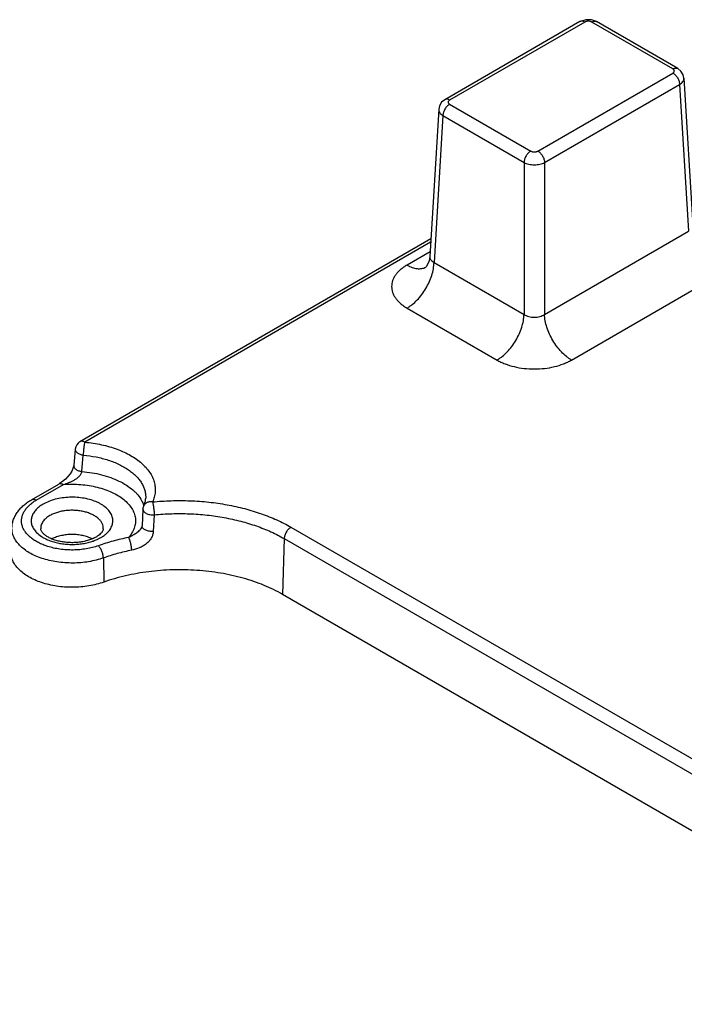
# Model space of a CAD drawing. Header units: inches. Extents: x 0 to 22, y 0 to 17.
# Tile 3 of 24: x 1.8 to 3.2, y 10 to 12. Entities that reach past the tile are written whole.
import ezdxf

# ---------------------------------------------------------------- set-up
doc = ezdxf.new("R2010")
doc.units = ezdxf.units.IN
doc.header["$LTSCALE"] = 1.21
doc.header["$MEASUREMENT"] = 0
doc.layers.get('0').update_dxf_attribs({"linetype": 'CONTINUOUS'})

msp = doc.modelspace()

# ---------------------------------------------------------------- linework, layer by layer
at = {"color": 7, "linetype": 'CONTINUOUS'}
for p, q in [((2.9738, 11.9916), (2.6951, 11.8307)), ((2.9836, 11.9907), (2.7049, 11.8298)), ((2.9973, 11.9955), (2.9856, 11.9956)), ((3.0081, 11.9916), (2.9973, 11.9955)), ((3.1655, 11.894), (2.9982, 11.9907)), ((3.1754, 11.895), (3.0081, 11.9916)), ((2.8869, 11.7247), (3.1655, 11.8856)), ((2.9008, 11.7012), (3.1795, 11.8621)), ((3.1795, 11.8621), (3.1978, 11.5594)), ((3.1882, 11.8752), (3.2066, 11.5713)), ((2.7049, 11.8213), (2.8723, 11.7247)), ((2.6823, 11.8109), (2.6639, 11.507)), ((2.691, 11.7978), (2.6727, 11.4951)), ((2.691, 11.7978), (2.8584, 11.7012)), ((2.8584, 11.7012), (2.8584, 11.3879)), ((2.9008, 11.7012), (2.9008, 11.3879)), ((2.9008, 11.3879), (3.1978, 11.5594)), ((2.6661, 11.5434), (1.9421, 11.1254)), ((2.6657, 11.5365), (1.952, 11.1244)), ((2.6645, 11.517), (2.6171, 11.4896)), ((2.6727, 11.4951), (2.8584, 11.3879)), ((2.6565, 11.4857), (2.6565, 11.4857)), ((2.9564, 11.2937), (3.2534, 11.4652)), ((2.6171, 11.4009), (2.8027, 11.2937)), ((1.9324, 11.1101), (1.9294, 11.0763)), ((1.9463, 11.0638), (1.949, 11.0977)), ((1.9123, 11.0483), (1.9064, 11.0434)), ((1.8422, 11.0057), (1.8983, 11.0381)), ((1.8521, 11.0047), (1.9081, 11.0371)), ((1.8997, 11.0389), (1.8983, 11.0381)), ((1.9064, 11.0434), (1.8997, 11.0389)), ((2.0722, 10.9862), (2.0702, 10.9519)), ((2.0722, 10.9862), (2.0739, 10.9932)), ((2.0739, 10.9932), (2.0739, 10.9932)), ((2.0952, 10.9744), (2.0934, 10.9401)), ((2.0704, 10.9501), (2.0702, 10.9519)), ((2.3775, 10.9491), (3.8417, 10.1037)), ((2.3636, 10.9255), (2.3602, 10.8105)), ((2.3636, 10.9255), (3.8278, 10.0801)), ((1.9904, 10.8856), (1.9915, 10.8358)), ((3.8244, 9.9651), (2.3602, 10.8105))]:
    msp.add_line(p, q, dxfattribs=at)
for points in [[(2.9856, 11.9956), (2.9748, 11.9922), (2.9738, 11.9916)], [(3.1882, 11.8751), (3.1867, 11.8821), (3.1822, 11.8895), (3.1754, 11.895)], [(2.6951, 11.8307), (2.6884, 11.8253), (2.6838, 11.8178), (2.6823, 11.8108)], [(2.6639, 11.507), (2.6624, 11.4981), (2.6593, 11.4905), (2.6562, 11.486), (2.6555, 11.4853)], [(1.9294, 11.0763), (1.9291, 11.0744), (1.9277, 11.0698), (1.9251, 11.0644), (1.9217, 11.0589), (1.9174, 11.0535), (1.9123, 11.0483)], [(2.0702, 10.9519), (2.0697, 10.9496), (2.0692, 10.9483)]]:
    msp.add_lwpolyline(points, dxfattribs=at)
for centre, radius, start, end in [((2.6433, 11.5086), 0.0264, 297.8, 299.9794), ((1.952, 11.1084), 0.0197, 120.0033, 174.9459), ((1.8971, 10.9264), 0.0904, 119.9258, 124.7602), ((1.9151, 11.0154), 0.1004, 246.6529, 249.9079)]:
    msp.add_arc(centre, radius, start, end, dxfattribs=at)
for points, knots in [([(2.9836, 11.9907), (2.9828, 11.9912), (2.9811, 11.992), (2.9784, 11.9926), (2.9759, 11.9926), (2.9744, 11.992), (2.9738, 11.9916)], [0, 0, 0, 0, 0.289206, 0.549066, 0.782337, 1, 1, 1, 1]), ([(2.9982, 11.9907), (2.9977, 11.9909), (2.9966, 11.9915), (2.9942, 11.9922), (2.9909, 11.9925), (2.9876, 11.9922), (2.9852, 11.9915), (2.9841, 11.9909), (2.9836, 11.9907)], [0, 0, 0, 0, 0.114171, 0.237568, 0.500007, 0.76244, 0.88584, 1, 1, 1, 1]), ([(2.9982, 11.9907), (2.9991, 11.9912), (3.0008, 11.992), (3.0034, 11.9926), (3.0059, 11.9926), (3.0074, 11.992), (3.0081, 11.9916)], [0, 0, 0, 0, 0.289212, 0.549071, 0.782336, 1, 1, 1, 1]), ([(3.1655, 11.894), (3.1664, 11.8945), (3.1681, 11.8954), (3.1708, 11.896), (3.1732, 11.8959), (3.1747, 11.8954), (3.1754, 11.895)], [0, 0, 0, 0, 0.289214, 0.549072, 0.782336, 1, 1, 1, 1]), ([(3.1655, 11.8856), (3.166, 11.8859), (3.1668, 11.8865), (3.1678, 11.8875), (3.1684, 11.8886), (3.1686, 11.8898), (3.1684, 11.891), (3.1678, 11.8922), (3.1668, 11.8932), (3.166, 11.8938), (3.1655, 11.894)], [0, 0, 0, 0, 0.144775, 0.274569, 0.391141, 0.500012, 0.608886, 0.725455, 0.855225, 1, 1, 1, 1]), ([(3.1655, 11.8856), (3.1665, 11.8851), (3.1683, 11.8838), (3.1708, 11.8815), (3.1732, 11.8787), (3.1753, 11.8756), (3.177, 11.8722), (3.1783, 11.8688), (3.1792, 11.8654), (3.1794, 11.8632), (3.1795, 11.8621)], [0, 0, 0, 0, 0.113544, 0.236314, 0.365406, 0.497863, 0.630617, 0.760573, 0.884713, 1, 1, 1, 1]), ([(3.1795, 11.8621), (3.1808, 11.8629), (3.1833, 11.8647), (3.1862, 11.8679), (3.1877, 11.8709), (3.1882, 11.8733), (3.1882, 11.8745), (3.1882, 11.8751)], [0, 0, 0, 0, 0.290937, 0.550661, 0.782823, 0.892396, 1, 1, 1, 1]), ([(2.7049, 11.8213), (2.704, 11.8208), (2.7022, 11.8195), (2.6996, 11.8172), (2.6973, 11.8144), (2.6952, 11.8113), (2.6935, 11.808), (2.6922, 11.8045), (2.6913, 11.8011), (2.6911, 11.7989), (2.691, 11.7978)], [0, 0, 0, 0, 0.113544, 0.236314, 0.365406, 0.497863, 0.630617, 0.760573, 0.884713, 1, 1, 1, 1]), ([(2.7049, 11.8298), (2.7041, 11.8302), (2.7024, 11.8311), (2.6997, 11.8317), (2.6972, 11.8316), (2.6958, 11.8311), (2.6951, 11.8307)], [0, 0, 0, 0, 0.289214, 0.549072, 0.782336, 1, 1, 1, 1]), ([(2.7049, 11.8298), (2.7045, 11.8295), (2.7037, 11.8289), (2.7027, 11.8279), (2.7021, 11.8268), (2.7019, 11.8255), (2.7021, 11.8243), (2.7027, 11.8232), (2.7037, 11.8222), (2.7045, 11.8216), (2.7049, 11.8213)], [0, 0, 0, 0, 0.144775, 0.274569, 0.391141, 0.500012, 0.608886, 0.725455, 0.855225, 1, 1, 1, 1]), ([(2.6823, 11.8108), (2.6823, 11.8103), (2.6823, 11.8091), (2.6828, 11.8066), (2.6843, 11.8036), (2.6872, 11.8004), (2.6897, 11.7986), (2.691, 11.7978)], [0, 0, 0, 0, 0.10761, 0.217172, 0.449296, 0.709023, 1, 1, 1, 1]), ([(2.8723, 11.7247), (2.8713, 11.7242), (2.8695, 11.7229), (2.867, 11.7205), (2.8646, 11.7178), (2.8625, 11.7147), (2.8608, 11.7113), (2.8595, 11.7079), (2.8587, 11.7045), (2.8584, 11.7023), (2.8584, 11.7012)], [0, 0, 0, 0, 0.113544, 0.236314, 0.365406, 0.497863, 0.630617, 0.760573, 0.884713, 1, 1, 1, 1]), ([(2.8723, 11.7247), (2.8728, 11.7244), (2.8739, 11.7239), (2.8763, 11.7232), (2.8796, 11.7228), (2.8828, 11.7232), (2.8853, 11.7239), (2.8864, 11.7244), (2.8869, 11.7247)], [0, 0, 0, 0, 0.114171, 0.237568, 0.500007, 0.76244, 0.88584, 1, 1, 1, 1]), ([(2.8869, 11.7247), (2.8878, 11.7242), (2.8896, 11.7229), (2.8922, 11.7205), (2.8945, 11.7178), (2.8966, 11.7147), (2.8983, 11.7113), (2.8996, 11.7079), (2.9005, 11.7045), (2.9007, 11.7023), (2.9008, 11.7012)], [0, 0, 0, 0, 0.113544, 0.236314, 0.365406, 0.497863, 0.630617, 0.760573, 0.884713, 1, 1, 1, 1]), ([(2.8584, 11.7012), (2.8598, 11.7004), (2.863, 11.699), (2.8682, 11.6975), (2.8738, 11.6966), (2.8796, 11.6962), (2.8854, 11.6966), (2.891, 11.6975), (2.8961, 11.699), (2.8993, 11.7004), (2.9008, 11.7012)], [0, 0, 0, 0, 0.113508, 0.236712, 0.366584, 0.500005, 0.633424, 0.763294, 0.886497, 1, 1, 1, 1]), ([(2.6171, 11.4009), (2.6189, 11.402), (2.6225, 11.4043), (2.6297, 11.4096), (2.6383, 11.4176), (2.6477, 11.4287), (2.656, 11.4412), (2.6629, 11.4544), (2.6682, 11.4681), (2.6711, 11.4796), (2.6724, 11.4886), (2.6727, 11.4929), (2.6727, 11.4951)], [0, 0, 0, 0, 0.05557, 0.113722, 0.236387, 0.365369, 0.497866, 0.630658, 0.760504, 0.884536, 0.943523, 1, 1, 1, 1]), ([(2.6639, 11.507), (2.6639, 11.5064), (2.6639, 11.5052), (2.6643, 11.5035), (2.665, 11.5018), (2.6663, 11.4996), (2.6689, 11.4972), (2.6714, 11.4957), (2.6727, 11.4951)], [0, 0, 0, 0, 0.112586, 0.224687, 0.338754, 0.456999, 0.712325, 1, 1, 1, 1]), ([(2.6171, 11.4896), (2.6146, 11.4882), (2.61, 11.4853), (2.6036, 11.4803), (2.5981, 11.4751), (2.5935, 11.4695), (2.5898, 11.4637), (2.5872, 11.4576), (2.5856, 11.4515), (2.5851, 11.4453), (2.5856, 11.4391), (2.5872, 11.4329), (2.5898, 11.4269), (2.5935, 11.4211), (2.5981, 11.4155), (2.6036, 11.4102), (2.61, 11.4053), (2.6146, 11.4023), (2.6171, 11.4009)], [0, 0, 0, 0, 0.074234, 0.144727, 0.211368, 0.274325, 0.333996, 0.390966, 0.445993, 0.499997, 0.554001, 0.609028, 0.665997, 0.725668, 0.788625, 0.855267, 0.925764, 1, 1, 1, 1]), ([(2.6171, 11.4896), (2.6188, 11.4886), (2.6223, 11.4868), (2.6291, 11.484), (2.6359, 11.4823), (2.6426, 11.4819), (2.6472, 11.4824), (2.6516, 11.4834), (2.6543, 11.4846), (2.6556, 11.4853)], [0, 0, 0, 0, 0.147851, 0.288638, 0.547967, 0.667667, 0.78191, 0.892113, 1, 1, 1, 1]), ([(2.8027, 11.2937), (2.8045, 11.2948), (2.8082, 11.2971), (2.8153, 11.3024), (2.824, 11.3104), (2.8334, 11.3215), (2.8416, 11.334), (2.8485, 11.3472), (2.8538, 11.3609), (2.8567, 11.3724), (2.858, 11.3814), (2.8583, 11.3858), (2.8584, 11.3879)], [0, 0, 0, 0, 0.05557, 0.113722, 0.236387, 0.365369, 0.497866, 0.630658, 0.760504, 0.884536, 0.943523, 1, 1, 1, 1]), ([(2.8584, 11.3879), (2.8598, 11.3869), (2.8629, 11.3852), (2.8681, 11.3833), (2.8737, 11.3821), (2.8796, 11.3817), (2.8854, 11.3821), (2.8927, 11.3836), (2.8978, 11.3859), (2.9008, 11.3879)], [0, 0, 0, 0, 0.116386, 0.239952, 0.368768, 0.500386, 0.632004, 0.760821, 1, 1, 1, 1]), ([(2.9564, 11.2937), (2.9546, 11.2948), (2.951, 11.2971), (2.9438, 11.3024), (2.9352, 11.3104), (2.9258, 11.3215), (2.9175, 11.334), (2.9106, 11.3472), (2.9053, 11.3609), (2.9024, 11.3724), (2.9011, 11.3814), (2.9008, 11.3858), (2.9008, 11.3879)], [0, 0, 0, 0, 0.05557, 0.113722, 0.236387, 0.365369, 0.497866, 0.630658, 0.760504, 0.884536, 0.943523, 1, 1, 1, 1]), ([(2.8027, 11.2937), (2.8053, 11.2922), (2.8107, 11.2894), (2.8223, 11.2845), (2.8382, 11.2796), (2.8585, 11.2761), (2.8796, 11.2749), (2.9006, 11.2761), (2.9209, 11.2796), (2.9368, 11.2845), (2.9484, 11.2894), (2.9538, 11.2922), (2.9564, 11.2937)], [0, 0, 0, 0, 0.055819, 0.114214, 0.237377, 0.366994, 0.499999, 0.633004, 0.762624, 0.885788, 0.944182, 1, 1, 1, 1]), ([(1.9324, 11.1101), (1.9323, 11.1094), (1.9324, 11.108), (1.9333, 11.106), (1.9348, 11.104), (1.9368, 11.1022), (1.9393, 11.1007), (1.9423, 11.0994), (1.9455, 11.0983), (1.9478, 11.0979), (1.949, 11.0977)], [0, 0, 0, 0, 0.090031, 0.186286, 0.293249, 0.412884, 0.54528, 0.689108, 0.842004, 1, 1, 1, 1]), ([(1.952, 11.1244), (1.9511, 11.1249), (1.9494, 11.1258), (1.9468, 11.1264), (1.9446, 11.1263), (1.9431, 11.1259), (1.9425, 11.1256), (1.9421, 11.1254)], [0, 0, 0, 0, 0.289268, 0.548831, 0.781809, 0.891928, 1, 1, 1, 1]), ([(1.952, 11.1244), (1.9518, 11.1236), (1.9514, 11.1218), (1.9508, 11.1189), (1.9503, 11.1156), (1.9497, 11.1108), (1.9492, 11.1048), (1.949, 11.1), (1.949, 11.0977)], [0, 0, 0, 0, 0.09295, 0.204142, 0.329338, 0.46406, 0.742521, 1, 1, 1, 1]), ([(1.952, 11.1244), (1.9579, 11.1239), (1.9695, 11.1225), (1.9866, 11.1194), (2.003, 11.1152), (2.0186, 11.1101), (2.0332, 11.104), (2.0466, 11.0971), (2.0587, 11.0895), (2.0694, 11.0811), (2.0785, 11.0722), (2.086, 11.0627), (2.0917, 11.0528), (2.0956, 11.0425), (2.0976, 11.0321), (2.0976, 11.0216), (2.0958, 11.0111), (2.0933, 11.0044), (2.0918, 11.0011)], [0, 0, 0, 0, 0.081849, 0.162369, 0.24086, 0.316803, 0.389801, 0.45952, 0.525706, 0.588222, 0.64711, 0.702572, 0.755029, 0.8051, 0.85363, 0.901625, 0.950116, 1, 1, 1, 1]), ([(1.949, 11.0977), (1.9579, 11.0969), (1.9753, 11.0944), (2.0002, 11.088), (2.0193, 11.0805), (2.0331, 11.0733), (2.0424, 11.0675), (2.0507, 11.0612), (2.058, 11.0545), (2.0643, 11.0474), (2.0694, 11.0401), (2.0734, 11.0325), (2.0762, 11.0247), (2.0777, 11.0167), (2.0779, 11.0114), (2.0778, 11.0088)], [0, 0, 0, 0, 0.157285, 0.3085, 0.450646, 0.517721, 0.58185, 0.642929, 0.700967, 0.756068, 0.808457, 0.858497, 0.906667, 0.953595, 1, 1, 1, 1]), ([(1.9294, 11.0763), (1.9293, 11.0756), (1.9294, 11.0742), (1.9303, 11.0721), (1.9318, 11.0701), (1.9339, 11.0683), (1.9365, 11.0668), (1.9395, 11.0655), (1.9428, 11.0644), (1.9451, 11.064), (1.9463, 11.0638)], [0, 0, 0, 0, 0.089626, 0.185707, 0.292564, 0.412296, 0.544965, 0.689229, 0.842343, 1, 1, 1, 1]), ([(1.9081, 11.0371), (1.9119, 11.0383), (1.9175, 11.0402), (1.9249, 11.0434), (1.9303, 11.0462), (1.9356, 11.0496), (1.9396, 11.053), (1.9424, 11.056), (1.9442, 11.0585), (1.9456, 11.0611), (1.9461, 11.0629), (1.9463, 11.0638)], [0, 0, 0, 0, 0.24362, 0.368412, 0.495372, 0.624398, 0.754563, 0.819271, 0.882674, 0.943452, 1, 1, 1, 1]), ([(1.9463, 11.0638), (1.9532, 11.0633), (1.9669, 11.0616), (1.9867, 11.0575), (2.0054, 11.0518), (2.0225, 11.0447), (2.0377, 11.0363), (2.0489, 11.0281), (2.0565, 11.0211), (2.063, 11.014), (2.067, 11.0082), (2.0693, 11.0042)], [0, 0, 0, 0, 0.147194, 0.290703, 0.428706, 0.559779, 0.682771, 0.797025, 0.850872, 0.902583, 1, 1, 1, 1]), ([(1.8983, 11.0381), (1.899, 11.0384), (1.9004, 11.039), (1.9029, 11.039), (1.9056, 11.0384), (1.9073, 11.0376), (1.9081, 11.0371)], [0, 0, 0, 0, 0.217664, 0.450928, 0.710786, 1, 1, 1, 1]), ([(1.9081, 11.0371), (1.914, 11.0376), (1.9259, 11.038), (1.9436, 11.0373), (1.961, 11.0352), (1.9777, 11.0318), (1.9935, 11.0271), (2.0081, 11.0213), (2.0212, 11.0143), (2.0325, 11.0064), (2.0419, 10.9976), (2.0492, 10.9882), (2.0534, 10.9797), (2.0555, 10.9728), (2.0565, 10.9677), (2.0569, 10.9625), (2.0566, 10.9574), (2.0557, 10.9522), (2.0542, 10.9471), (2.0522, 10.9421), (2.0486, 10.9354), (2.0451, 10.9307), (2.0425, 10.9278)], [0, 0, 0, 0, 0.08049, 0.160991, 0.240511, 0.31811, 0.392904, 0.464131, 0.531197, 0.593731, 0.651647, 0.705229, 0.755189, 0.779197, 0.802772, 0.826117, 0.849443, 0.872968, 0.8969, 0.921434, 0.946734, 1, 1, 1, 1]), ([(1.8019, 10.9484), (1.802, 10.9513), (1.8027, 10.9571), (1.8051, 10.9655), (1.8088, 10.9735), (1.8136, 10.9811), (1.8195, 10.9882), (1.8262, 10.9946), (1.8339, 11.0005), (1.8394, 11.004), (1.8422, 11.0057)], [0, 0, 0, 0, 0.119331, 0.238342, 0.35834, 0.480373, 0.605152, 0.733064, 0.86458, 1, 1, 1, 1]), ([(1.8422, 11.0057), (1.8429, 11.0061), (1.8444, 11.0066), (1.8468, 11.0067), (1.8495, 11.006), (1.8512, 11.0052), (1.8521, 11.0047)], [0, 0, 0, 0, 0.217664, 0.450928, 0.710786, 1, 1, 1, 1]), ([(1.9976, 10.9367), (2.0001, 10.9391), (2.0035, 10.9429), (2.0069, 10.9487), (2.0086, 10.953), (2.0097, 10.9574), (2.0101, 10.9619), (2.0098, 10.9663), (2.0088, 10.9707), (2.0071, 10.9751), (2.0047, 10.9793), (2.0017, 10.9834), (1.9967, 10.9887), (1.9906, 10.9934), (1.9837, 10.9976), (1.9758, 11.0015), (1.965, 11.0055), (1.9509, 11.0089), (1.936, 11.0107), (1.9208, 11.011), (1.9058, 11.0097), (1.8914, 11.0069), (1.8781, 11.0026), (1.8699, 10.9987), (1.8662, 10.9965)], [0, 0, 0, 0, 0.052867, 0.077423, 0.10098, 0.123823, 0.146284, 0.168721, 0.191501, 0.214958, 0.239381, 0.265001, 0.291973, 0.350233, 0.381613, 0.414406, 0.483807, 0.557385, 0.633731, 0.711222, 0.788158, 0.862882, 0.933953, 1, 1, 1, 1]), ([(2.0739, 10.9932), (2.0751, 10.9958), (2.0769, 11.0008), (2.0777, 11.0062), (2.0778, 11.0088)], [0, 0, 0, 0, 0.518219, 1, 1, 1, 1]), ([(1.8752, 10.9095), (1.8719, 10.9106), (1.8656, 10.9129), (1.8566, 10.9169), (1.8485, 10.9216), (1.8412, 10.9267), (1.836, 10.9314), (1.8323, 10.9354), (1.8292, 10.9393), (1.8259, 10.9444), (1.8231, 10.9509), (1.8216, 10.9575), (1.8214, 10.9642), (1.8224, 10.9709), (1.8247, 10.9775), (1.8283, 10.9838), (1.833, 10.9899), (1.8388, 10.9956), (1.8432, 10.999), (1.8456, 11.0006)], [0, 0, 0, 0, 0.080993, 0.158472, 0.23206, 0.301538, 0.366857, 0.398009, 0.428203, 0.485924, 0.540715, 0.59352, 0.645476, 0.697827, 0.75175, 0.808273, 0.868187, 0.932033, 1, 1, 1, 1]), ([(1.8662, 10.9965), (1.8631, 10.9948), (1.8574, 10.9909), (1.8502, 10.9841), (1.8458, 10.9778), (1.8434, 10.9726), (1.8422, 10.9687), (1.8415, 10.9647), (1.8414, 10.9607), (1.8419, 10.9567), (1.8434, 10.9514), (1.8466, 10.9448), (1.8504, 10.9402), (1.8526, 10.938)], [0, 0, 0, 0, 0.150088, 0.287327, 0.412331, 0.471215, 0.528304, 0.584238, 0.639708, 0.695441, 0.752159, 0.870824, 1, 1, 1, 1]), ([(2.0693, 11.0042), (2.0698, 11.0033), (2.0716, 10.9998), (2.0731, 10.9961), (2.074, 10.9932)], [0, 0, 0, 0, 0.25544, 1, 1, 1, 1]), ([(2.0722, 10.9862), (2.0722, 10.9858), (2.0722, 10.985), (2.0725, 10.9838), (2.0731, 10.9826), (2.0741, 10.981), (2.0761, 10.9792), (2.079, 10.9774), (2.0826, 10.9759), (2.0866, 10.9749), (2.0909, 10.9744), (2.0938, 10.9744), (2.0952, 10.9744)], [0, 0, 0, 0, 0.041887, 0.084957, 0.130262, 0.178609, 0.286167, 0.409297, 0.546224, 0.693572, 0.846857, 1, 1, 1, 1]), ([(2.0918, 11.0011), (2.0909, 11.0013), (2.089, 11.0015), (2.0861, 11.0013), (2.0834, 11.0008), (2.0809, 11), (2.0786, 10.9987), (2.0767, 10.9972), (2.0751, 10.9954), (2.0743, 10.994), (2.0739, 10.9932)], [0, 0, 0, 0, 0.138509, 0.274038, 0.4053, 0.531758, 0.653631, 0.771504, 0.886484, 1, 1, 1, 1]), ([(2.0918, 11.0011), (2.1047, 11.0024), (2.1305, 11.0041), (2.1693, 11.004), (2.2078, 11.0012), (2.2455, 10.9958), (2.2817, 10.9878), (2.3161, 10.9774), (2.3481, 10.9647), (2.3681, 10.9545), (2.3775, 10.9491)], [0, 0, 0, 0, 0.131357, 0.263376, 0.394642, 0.523979, 0.6502, 0.772205, 0.889101, 1, 1, 1, 1]), ([(2.0918, 11.0011), (2.0921, 11.0003), (2.0925, 10.9986), (2.0932, 10.9957), (2.0937, 10.9924), (2.0944, 10.9876), (2.0949, 10.9827), (2.0952, 10.9779), (2.0952, 10.9755), (2.0952, 10.9744)], [0, 0, 0, 0, 0.093173, 0.204527, 0.329854, 0.464543, 0.742821, 0.876639, 1, 1, 1, 1]), ([(1.8801, 10.973), (1.8786, 10.9721), (1.8757, 10.9703), (1.8707, 10.9664), (1.8665, 10.9619), (1.8636, 10.957), (1.8621, 10.9533), (1.8613, 10.9495), (1.8611, 10.947), (1.8612, 10.9457)], [0, 0, 0, 0, 0.148852, 0.290141, 0.548965, 0.668031, 0.781682, 0.891653, 1, 1, 1, 1]), ([(1.9903, 10.9457), (1.9904, 10.9476), (1.9901, 10.9514), (1.9881, 10.9569), (1.9847, 10.9622), (1.9801, 10.967), (1.9743, 10.9715), (1.9674, 10.9753), (1.9596, 10.9785), (1.9511, 10.9811), (1.9421, 10.9829), (1.9327, 10.9838), (1.9231, 10.984), (1.9136, 10.9834), (1.9044, 10.982), (1.8956, 10.9798), (1.8875, 10.9768), (1.8824, 10.9744), (1.8801, 10.973)], [0, 0, 0, 0, 0.042835, 0.087195, 0.134614, 0.186121, 0.242201, 0.302874, 0.367802, 0.436351, 0.507708, 0.580899, 0.65488, 0.728541, 0.800818, 0.870759, 0.937457, 1, 1, 1, 1]), ([(2.0952, 10.9744), (2.1073, 10.9757), (2.1316, 10.9773), (2.168, 10.9771), (2.2042, 10.9745), (2.2396, 10.9694), (2.2736, 10.9619), (2.3059, 10.9521), (2.336, 10.9402), (2.3547, 10.9307), (2.3636, 10.9255)], [0, 0, 0, 0, 0.131358, 0.263378, 0.394645, 0.523981, 0.650201, 0.772206, 0.889102, 1, 1, 1, 1]), ([(1.9904, 10.8856), (1.9856, 10.8839), (1.9756, 10.8809), (1.96, 10.8776), (1.9438, 10.8756), (1.9273, 10.8749), (1.9108, 10.8754), (1.8946, 10.8772), (1.8789, 10.8802), (1.864, 10.8844), (1.8502, 10.8897), (1.8378, 10.896), (1.8269, 10.9032), (1.8177, 10.9112), (1.8104, 10.9199), (1.8052, 10.9291), (1.8027, 10.9371), (1.8019, 10.9436), (1.8018, 10.9468), (1.8019, 10.9484)], [0, 0, 0, 0, 0.0686, 0.1399, 0.212966, 0.286965, 0.361063, 0.43437, 0.50602, 0.575228, 0.641297, 0.703679, 0.761998, 0.816132, 0.866249, 0.9129, 0.957024, 0.978573, 1, 1, 1, 1]), ([(1.9755, 10.9287), (1.9732, 10.9274), (1.9681, 10.9249), (1.9597, 10.9218), (1.9505, 10.9195), (1.9406, 10.9178), (1.9303, 10.917), (1.92, 10.9171), (1.9097, 10.918), (1.8999, 10.9197), (1.8908, 10.9222), (1.8837, 10.9248), (1.8787, 10.9272), (1.8753, 10.9291), (1.8723, 10.931), (1.8696, 10.933), (1.8674, 10.935), (1.8655, 10.9369), (1.864, 10.9387), (1.8626, 10.9408), (1.8617, 10.9428), (1.8613, 10.9446), (1.8612, 10.9453), (1.8612, 10.9457)], [0, 0, 0, 0, 0.063921, 0.134521, 0.210347, 0.289856, 0.371525, 0.453855, 0.535345, 0.614491, 0.689769, 0.759668, 0.792137, 0.822698, 0.851157, 0.877309, 0.900951, 0.92201, 0.940536, 0.95656, 0.981588, 0.991434, 1, 1, 1, 1]), ([(1.9903, 10.9457), (1.9903, 10.945), (1.9901, 10.9435), (1.9892, 10.9415), (1.9882, 10.9398), (1.9866, 10.9376), (1.9852, 10.936), (1.9841, 10.935)], [0, 0, 0, 0, 0.159059, 0.366538, 0.496068, 0.644741, 1, 1, 1, 1]), ([(2.0692, 10.9483), (2.0685, 10.947), (2.0669, 10.9445), (2.0639, 10.9412), (2.0606, 10.9382), (2.057, 10.9356), (2.0534, 10.9333), (2.0486, 10.9306), (2.0449, 10.9289), (2.0425, 10.9278)], [0, 0, 0, 0, 0.128762, 0.260095, 0.391132, 0.519606, 0.644817, 0.766472, 1, 1, 1, 1]), ([(2.0934, 10.9401), (2.0921, 10.9401), (2.0895, 10.9401), (2.0856, 10.9405), (2.0818, 10.9413), (2.0784, 10.9425), (2.0754, 10.944), (2.073, 10.9458), (2.0713, 10.9478), (2.0706, 10.9494), (2.0704, 10.9501)], [0, 0, 0, 0, 0.147904, 0.296637, 0.441101, 0.577482, 0.702693, 0.814707, 0.913025, 1, 1, 1, 1]), ([(2.3775, 10.9491), (2.3766, 10.9486), (2.3747, 10.9473), (2.3722, 10.9449), (2.3698, 10.9421), (2.3678, 10.939), (2.366, 10.9357), (2.3647, 10.9323), (2.3639, 10.9289), (2.3636, 10.9266), (2.3636, 10.9255)], [0, 0, 0, 0, 0.113544, 0.236314, 0.365406, 0.497863, 0.630617, 0.760573, 0.884713, 1, 1, 1, 1]), ([(1.8526, 10.938), (1.8556, 10.935), (1.8609, 10.9308), (1.8687, 10.9262), (1.873, 10.9242), (1.8753, 10.9232)], [0, 0, 0, 0, 0.472827, 0.729967, 1, 1, 1, 1]), ([(1.967, 10.925), (1.9641, 10.9265), (1.9578, 10.9291), (1.9477, 10.9318), (1.9369, 10.9336), (1.9258, 10.9341), (1.9147, 10.9336), (1.9039, 10.9319), (1.8938, 10.9291), (1.8875, 10.9265), (1.8846, 10.925)], [0, 0, 0, 0, 0.11579, 0.239243, 0.368139, 0.499863, 0.63158, 0.760483, 0.884082, 1, 1, 1, 1]), ([(1.9841, 10.935), (1.9829, 10.9338), (1.9801, 10.9316), (1.9771, 10.9297), (1.9755, 10.9287)], [0, 0, 0, 0, 0.463034, 1, 1, 1, 1]), ([(1.9779, 10.9239), (1.9786, 10.9242), (1.9811, 10.9254), (1.9835, 10.9267), (1.9853, 10.9277)], [0, 0, 0, 0, 0.255497, 1, 1, 1, 1]), ([(2.0425, 10.9278), (2.0317, 10.9257), (2.0108, 10.9207), (1.9902, 10.9143), (1.9802, 10.9108)], [0, 0, 0, 0, 0.507868, 1, 1, 1, 1]), ([(1.9853, 10.9277), (1.9876, 10.929), (1.9919, 10.9318), (1.9958, 10.935), (1.9976, 10.9367)], [0, 0, 0, 0, 0.515484, 1, 1, 1, 1]), ([(2.0489, 10.9016), (2.0489, 10.9027), (2.0488, 10.905), (2.0484, 10.9085), (2.0478, 10.9122), (2.047, 10.9158), (2.0461, 10.9193), (2.045, 10.9225), (2.0438, 10.9253), (2.0429, 10.9271), (2.0425, 10.9278)], [0, 0, 0, 0, 0.12186, 0.254008, 0.391474, 0.529581, 0.663761, 0.789631, 0.902989, 1, 1, 1, 1]), ([(2.0934, 10.9401), (2.0933, 10.9378), (2.0926, 10.9342), (2.0909, 10.9297), (2.0886, 10.9252), (2.0856, 10.921), (2.0819, 10.9172), (2.0778, 10.9136), (2.0721, 10.9098), (2.0622, 10.9049), (2.0543, 10.9026), (2.0489, 10.9016)], [0, 0, 0, 0, 0.112368, 0.170493, 0.229883, 0.352443, 0.415657, 0.479906, 0.610324, 0.741803, 1, 1, 1, 1]), ([(1.9802, 10.9108), (1.9762, 10.9094), (1.9679, 10.9069), (1.955, 10.9042), (1.9416, 10.9025), (1.928, 10.9018), (1.9143, 10.9021), (1.9008, 10.9035), (1.8877, 10.9059), (1.8793, 10.9082), (1.8752, 10.9095)], [0, 0, 0, 0, 0.11911, 0.242861, 0.369683, 0.49817, 0.626914, 0.754423, 0.87923, 1, 1, 1, 1]), ([(1.8806, 10.9211), (1.8838, 10.9199), (1.8906, 10.9178), (1.901, 10.9155), (1.912, 10.914), (1.9231, 10.9134), (1.9343, 10.9136), (1.9454, 10.9147), (1.9561, 10.9166), (1.963, 10.9184), (1.9664, 10.9195)], [0, 0, 0, 0, 0.118701, 0.242035, 0.368699, 0.497236, 0.626141, 0.753862, 0.878918, 1, 1, 1, 1]), ([(1.9664, 10.9195), (1.9674, 10.9198), (1.9713, 10.9211), (1.9751, 10.9227), (1.9779, 10.9239)], [0, 0, 0, 0, 0.255912, 1, 1, 1, 1]), ([(1.9904, 10.8856), (1.9904, 10.8867), (1.9902, 10.889), (1.9896, 10.8925), (1.9886, 10.896), (1.9873, 10.8996), (1.9858, 10.9029), (1.9841, 10.9059), (1.9822, 10.9086), (1.9809, 10.9101), (1.9802, 10.9108)], [0, 0, 0, 0, 0.118854, 0.247451, 0.381624, 0.517385, 0.650796, 0.778057, 0.895561, 1, 1, 1, 1]), ([(1.9915, 10.8358), (1.9866, 10.8341), (1.9764, 10.831), (1.9606, 10.8277), (1.9441, 10.8257), (1.9274, 10.8249), (1.9106, 10.8254), (1.8941, 10.8272), (1.8781, 10.8303), (1.863, 10.8345), (1.8489, 10.8399), (1.8363, 10.8463), (1.8252, 10.8537), (1.8159, 10.8618), (1.8085, 10.8706), (1.8032, 10.88), (1.8007, 10.8882), (1.7998, 10.8947), (1.7997, 10.898), (1.7998, 10.8996)], [0, 0, 0, 0, 0.068597, 0.139896, 0.212962, 0.28696, 0.361054, 0.434358, 0.50601, 0.575219, 0.641286, 0.703668, 0.76199, 0.816128, 0.866246, 0.912898, 0.957024, 0.978573, 1, 1, 1, 1]), ([(2.0489, 10.9016), (2.0389, 10.8995), (2.0191, 10.8949), (1.9998, 10.8889), (1.9904, 10.8856)], [0, 0, 0, 0, 0.507868, 1, 1, 1, 1]), ([(2.3602, 10.8105), (2.3542, 10.814), (2.3416, 10.8206), (2.3219, 10.8294), (2.3009, 10.8373), (2.2712, 10.8465), (2.232, 10.8551), (2.1833, 10.8608), (2.1335, 10.8618), (2.0842, 10.8581), (2.0442, 10.851), (2.0135, 10.8431), (1.9987, 10.8383), (1.9915, 10.8358)], [0, 0, 0, 0, 0.054861, 0.111899, 0.170892, 0.231632, 0.357431, 0.487285, 0.618858, 0.749714, 0.877496, 0.939566, 1, 1, 1, 1])]:
    msp.add_open_spline(points, degree=3, knots=knots, dxfattribs=at)

doc.saveas('drawing.dxf')
